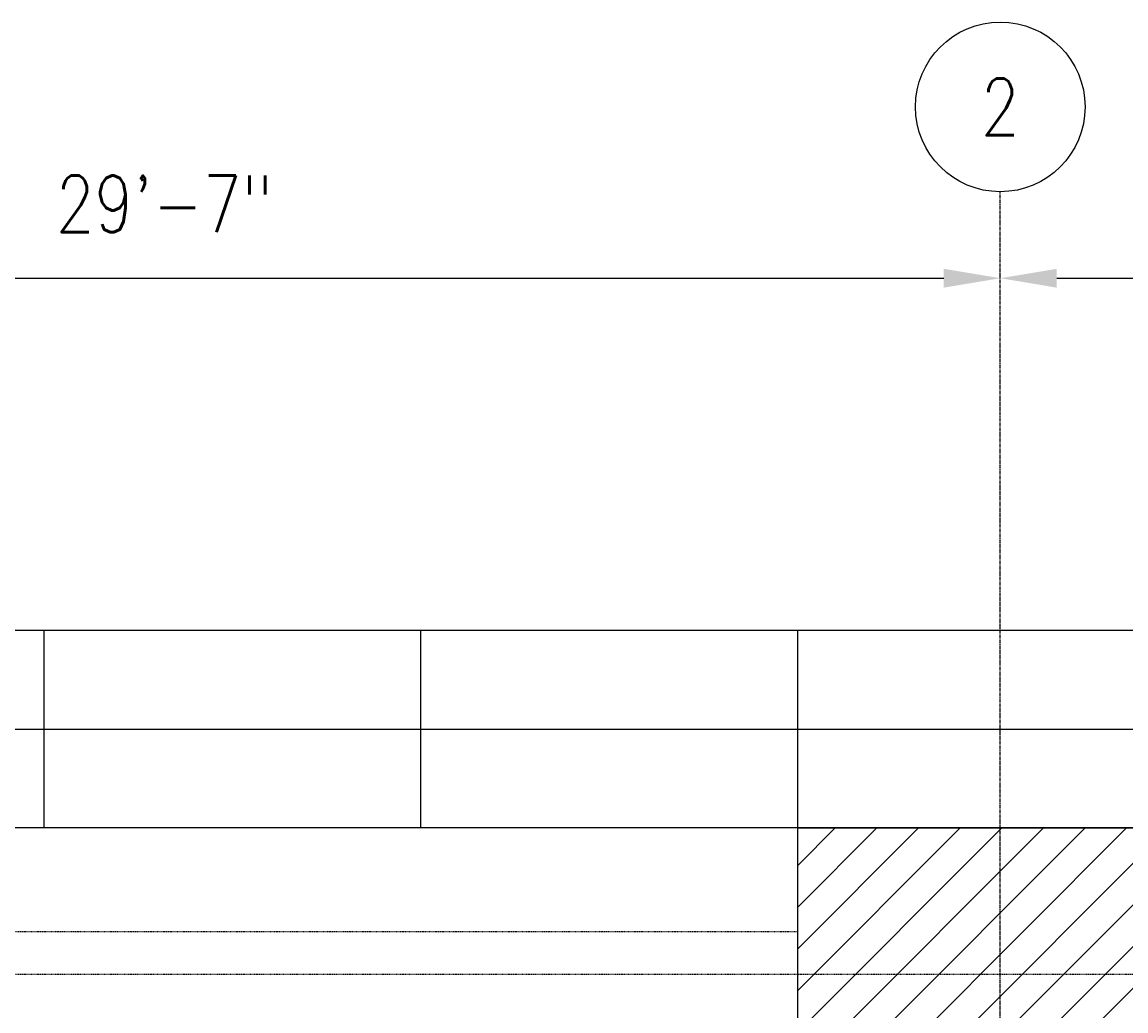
# Model space of a CAD drawing. Header units: inches. Extents: x -304 to 21107, y -311 to 413.
# Tile 26 of 62: x 396 to 631, y 203 to 413. Entities that reach past the tile are written whole.
import ezdxf

# ---------------------------------------------------------------- set-up
doc = ezdxf.new("R2010")
doc.units = ezdxf.units.IN
doc.header["$MEASUREMENT"] = 0
doc.header["$PDMODE"] = 2
doc.header["$PDSIZE"] = -10
doc.linetypes.add('CENTER2', pattern=[1.125, 0.75, -0.125, 0.125, -0.125])
doc.linetypes.add('Dash', pattern=[0.25, 0.125, -0.125])
for name, color, linetype in [('A-DETL', 3, 'Continuous'), ('A-FLOR-HDLN', 10, 'Dash'), ('A-WALL', 4, 'Continuous'), ('S-ANNO-DIMS-C1', 1, 'Continuous'), ('S-BEAM-HDLN', 1, 'Dash'), ('S-DETL-LW18-040%', 197, 'Continuous'), ('S-DETL-MEDM', 3, 'Continuous'), ('S-GRID', 1, 'CENTER2'), ('S-GRID-IDEN', 1, 'Continuous')]:
    doc.layers.add(name, color=color, linetype=linetype)
doc.styles.add('Annotative', font='romans.shx', dxfattribs={"width": 0.8, "height": 0.125})
doc.dimstyles.new('Annotative', dxfattribs={"dimscale": 0, "dimtxt": 0.125, "dimasz": 0.125, "dimexe": 0.18, "dimexo": 0.0625, "dimgap": 0.09, "dimtad": 1, "dimdec": 3, "dimzin": 3, "dimdsep": 46, "dimlunit": 4, "dimtxsty": 'Annotative', "dimcen": 0.09, "dimclrt": 2, "dimazin": 2, "dimtfac": 1, "dimtdec": 3, "dimtmove": 0, "dimatfit": 0, "dimfxl": 1, "dimtfill": 1, "dimfrac": 2, "dimtolj": 1, "dimtzin": 0, "dimarcsym": 0})

# ---------------------------------------------------------------- blocks, each defined once
blk = doc.blocks.new('Grid - Circle 3_8_-570341-ELEVATION _DOOR SIDE_')
at = {"layer": 'S-GRID-IDEN'}
blk.add_circle((604.08, 395.02), 18, dxfattribs=at)
blk = doc.blocks.new('*D26')
at = {"layer": 'Defpoints', "color": 0, "transparency": 16777216}
for p in [(604.08, 358.66), (249.08, 242), (604.08, 242)]:
    blk.add_point(p, dxfattribs=at)
at = {"layer": 'S-ANNO-DIMS-C1', "color": 0, "lineweight": -2, "transparency": 16777216}
blk.add_line((261.08, 358.66), (592.08, 358.66), dxfattribs=at)
at = {"layer": 'S-ANNO-DIMS-C1', "color": 0, "transparency": 16777216}
for points in [[(261.08, 360.66), (261.08, 356.66), (249.08, 358.66)], [(592.08, 360.66), (592.08, 356.66), (604.08, 358.66)]]:
    blk.add_solid(points, dxfattribs=at)
at = {"layer": 'S-ANNO-DIMS-C1', "color": 2, "lineweight": -3, "transparency": 16777216, "insert": (426.58, 374.44), "char_height": 12, "width": 60.1647, "attachment_point": 5, "style": 'Annotative', "bg_fill": 3, "box_fill_scale": 1.25, "bg_fill_color": 256, "bg_fill_true_color": 13158600, "bg_fill_transparency": 0}
blk.add_mtext('\\A1;29\'-7"', dxfattribs=at)
blk = doc.blocks.new('*D27')
at = {"layer": 'Defpoints', "color": 0, "transparency": 16777216}
for p in [(1002.08, 358.66), (604.08, 242), (1002.08, 242)]:
    blk.add_point(p, dxfattribs=at)
at = {"layer": 'S-ANNO-DIMS-C1', "color": 0, "lineweight": -2, "transparency": 16777216}
blk.add_line((616.08, 358.66), (990.08, 358.66), dxfattribs=at)
at = {"layer": 'S-ANNO-DIMS-C1', "color": 0, "transparency": 16777216}
for points in [[(616.08, 360.66), (616.08, 356.66), (604.08, 358.66)], [(990.08, 360.66), (990.08, 356.66), (1002.08, 358.66)]]:
    blk.add_solid(points, dxfattribs=at)
at = {"layer": 'S-ANNO-DIMS-C1', "color": 2, "lineweight": -3, "transparency": 16777216, "insert": (803.08, 374.44), "char_height": 12, "width": 60.1647, "attachment_point": 5, "style": 'Annotative', "bg_fill": 3, "box_fill_scale": 1.25, "bg_fill_color": 256, "bg_fill_true_color": 13158600, "bg_fill_transparency": 0}
blk.add_mtext('\\A1;33\'-2"', dxfattribs=at)

msp = doc.modelspace()

# ---------------------------------------------------------------- hatches: boundary and pattern name
at = {"layer": 'S-DETL-LW18-040%'}
h = msp.add_hatch(dxfattribs=at)
h.set_pattern_fill('ANSI31', color=256, scale=50)
h.paths.add_polyline_path([(647.0774, 242), (561.0774, 242), (561.0774, 0), (647.0774, 0)])

# ---------------------------------------------------------------- linework, layer by layer
at = {"layer": 'A-FLOR-HDLN', "lineweight": -3}
msp.add_line((229.0774, 211), (2173.0774, 211), dxfattribs=at)
at = {"layer": 'S-BEAM-HDLN', "lineweight": -3}
msp.add_line((249.0774, 220), (561.0774, 220), dxfattribs=at)
at = {"layer": 'S-DETL-LW18-040%'}
msp.add_lwpolyline([(561.0774, 242), (647.0774, 242), (647.0774, 0), (561.0774, 0)], close=True, dxfattribs=at)
at = {"layer": 'S-GRID', "lineweight": -3}
msp.add_line((604.0774, -174.5), (604.0774, 377.02), dxfattribs=at)

# ---------------------------------------------------------------- block references
at = {"layer": 'S-GRID-IDEN', "lineweight": -3}
msp.add_blockref('Grid - Circle 3_8_-570341-ELEVATION _DOOR SIDE_', (0, 0), dxfattribs=at)

# ---------------------------------------------------------------- texts
at = {"layer": 'S-GRID-IDEN', "lineweight": -3, "insert": (604.0774, 395.02), "char_height": 12, "width": 12, "attachment_point": 5, "style": 'Annotative'}
msp.add_mtext('2', dxfattribs=at)

# ---------------------------------------------------------------- next in the draw order: dimensions: what is measured, and where the dimension line sits
at = {"layer": 'S-ANNO-DIMS-C1', "lineweight": -3}
dim = msp.add_linear_dim(base=(604.0774, 358.6579), p1=(249.0774, 242), p2=(604.0774, 242), dimstyle='Annotative', override={"dimpost": '\\X', "dimse1": 1, "dimse2": 1}, dxfattribs=at)
dim.commit()
dim.dimension.update_dxf_attribs({"geometry": '*D26', "text_midpoint": (426.5774, 374.4408)})

# ---------------------------------------------------------------- next in the draw order: linework, layer by layer
at = {"layer": 'A-DETL'}
for p, q in [((401.0774, 242), (401.0774, 284)), ((481.0774, 242), (481.0774, 284)), ((561.0774, 242), (561.0774, 284))]:
    msp.add_line(p, q, dxfattribs=at)
at = {"layer": 'S-BEAM-HDLN', "lineweight": -3, "ltscale": 0.5}
msp.add_line((561.0774, 220), (561.0774, 242), dxfattribs=at)

# ---------------------------------------------------------------- next in the draw order: dimensions: what is measured, and where the dimension line sits
at = {"layer": 'S-ANNO-DIMS-C1', "lineweight": -3}
dim = msp.add_linear_dim(base=(1002.0774, 358.6579), p1=(604.0774, 242), p2=(1002.0774, 242), dimstyle='Annotative', override={"dimpost": '\\X', "dimse1": 1, "dimse2": 1}, dxfattribs=at)
dim.commit()
dim.dimension.update_dxf_attribs({"geometry": '*D27', "text_midpoint": (803.0774, 374.4408)})

# ---------------------------------------------------------------- next in the draw order: linework, layer by layer
at = {"layer": 'A-WALL', "lineweight": -3}
msp.add_lwpolyline([(2688.0774, 0), (2688.0774, 24), (2636.911, 24), (2570.0774, 57.4168), (2570.0774, 242), (-167.9226, 242), (-167.9226, 54.9168), (-229.7562, 24), (-285.9226, 24), (-285.9226, 0)], dxfattribs=at)
at = {"layer": 'S-DETL-MEDM'}
for p, q in [((116.5348, 284), (2561.0774, 284)), ((-158.9226, 263), (2561.0774, 263))]:
    msp.add_line(p, q, dxfattribs=at)

doc.saveas('drawing.dxf')
